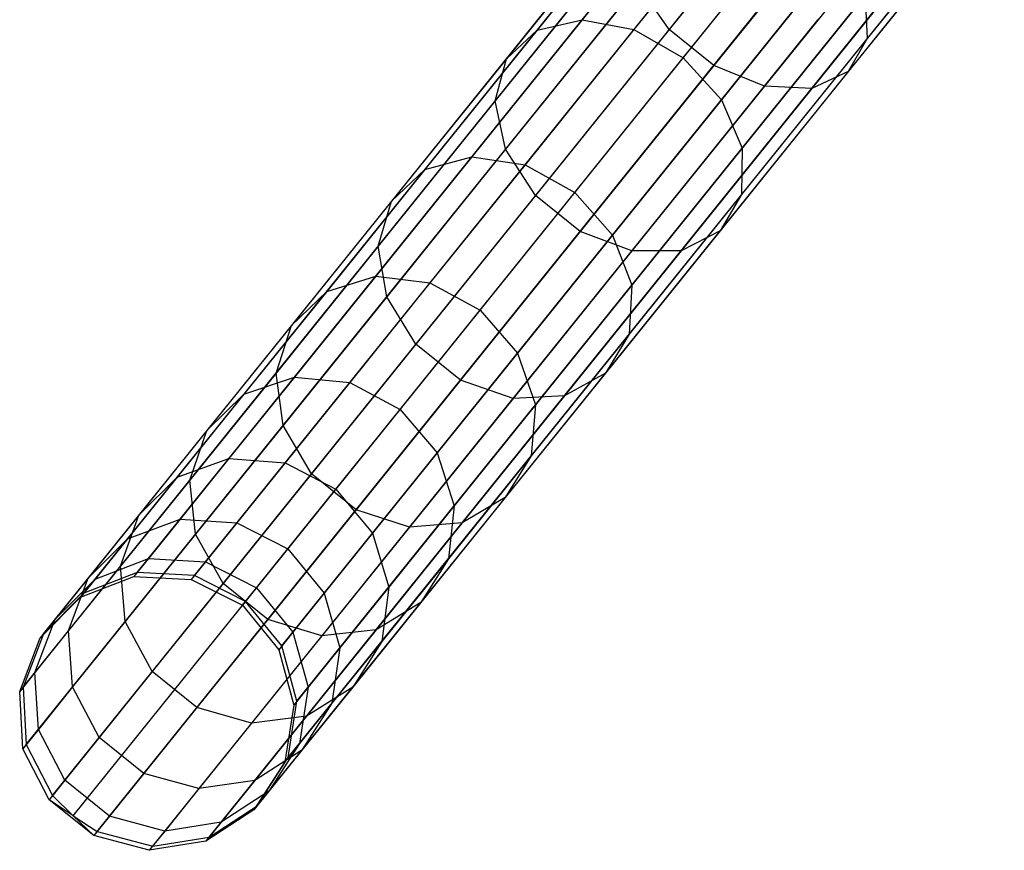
# Model space of a CAD drawing. Extents: x -189 to 189, y -189 to 189.
# Tile 34 of 256: x -119 to -112, y -148 to -142. Entities that reach past the tile are written whole.
import ezdxf

# ---------------------------------------------------------------- set-up
doc = ezdxf.new("R2010")
doc.units = 0
doc.header["$LTSCALE"] = 25.4
doc.layers.get('0').update_dxf_attribs({"linetype": 'CONTINUOUS'})

# ---------------------------------------------------------------- blocks, each defined once
blk = doc.blocks.new('CAMELEON-KENAI-C-12244_STL')
at = {"color": 0}
for p, q in [((-118.2666, -145.8349, -30.8485), (-113.4443, -139.8423, -140.8484)), ((-118.2666, -145.8349, -30.8485), (-113.4443, -139.8423, -140.8484)), ((-117.8517, -145.8559, -30.8314), (-113.0294, -139.8632, -140.8314)), ((-117.8517, -145.8559, -30.8314), (-113.0294, -139.8632, -140.8314)), ((-118.6538, -145.9845, -30.8736), (-113.8315, -139.9918, -140.8736)), ((-118.6538, -145.9845, -30.8736), (-113.8315, -139.9918, -140.8736)), ((-117.4807, -146.0437, -30.8254), (-112.6584, -140.051, -140.8254)), ((-117.4807, -146.0437, -30.8254), (-112.6584, -140.051, -140.8254)), ((-118.9463, -146.2786, -30.9024), (-114.124, -140.2859, -140.9024)), ((-118.9463, -146.2786, -30.9024), (-114.124, -140.2859, -140.9024)), ((-117.2179, -146.3658, -30.8314), (-112.3956, -140.3732, -140.8314)), ((-117.2179, -146.3658, -30.8314), (-112.3956, -140.3732, -140.8314)), ((-113.3506, -140.5795, -12.3684), (-114.4101, -141.8961, -13.6976)), ((-113.3506, -140.5795, -12.3684), (-114.4101, -141.8961, -13.6976)), ((-119.0935, -146.6665, -30.93), (-114.2712, -140.6739, -140.93)), ((-119.0935, -146.6665, -30.93), (-114.2712, -140.6739, -140.93)), ((-114.1479, -140.7165, -14.9385), (-115.0404, -141.8257, -16.3164)), ((-114.1479, -140.7165, -14.9385), (-115.0404, -141.8257, -16.3164)), ((-117.1087, -146.7667, -30.8485), (-112.2864, -140.7741, -140.8484)), ((-117.1087, -146.7667, -30.8485), (-112.2864, -140.7741, -140.8484)), ((-114.4583, -140.7707, -14.6672), (-115.3675, -141.9005, -16.0708)), ((-114.4583, -140.7707, -14.6672), (-115.3675, -141.9005, -16.0708)), ((-111.9819, -140.7273, -13.4195), (-112.9764, -141.9632, -14.6672)), ((-111.9819, -140.7273, -13.4195), (-112.9764, -141.9632, -14.6672)), ((-113.785, -140.8022, -15.1226), (-114.6663, -141.8973, -16.4831)), ((-113.785, -140.8022, -15.1226), (-114.6663, -141.8973, -16.4831)), ((-113.0266, -140.8402, -12.3684), (-114.0861, -142.1568, -13.6976)), ((-113.0266, -140.8402, -12.3684), (-114.0861, -142.1568, -13.6976)), ((-114.6627, -140.9554, -14.3557), (-115.591, -142.1089, -15.7887)), ((-114.6627, -140.9554, -14.3557), (-115.591, -142.1089, -15.7887)), ((-112.6695, -141.0023, -12.5065), (-113.7204, -142.3083, -13.8251)), ((-112.6695, -141.0023, -12.5065), (-113.7204, -142.3083, -13.8251)), ((-112.0977, -140.9405, -13.0818), (-113.1131, -142.2023, -14.3557)), ((-112.0977, -140.9405, -13.0818), (-113.1131, -142.2023, -14.3557)), ((-114.3097, -142.1031, -16.542), (-113.4325, -141.0129, -15.1878)), ((-114.3097, -142.1031, -16.542), (-113.4325, -141.0129, -15.1878)), ((-112.3409, -141.0378, -12.7588), (-113.3763, -142.3244, -14.0578)), ((-112.3409, -141.0378, -12.7588), (-113.3763, -142.3244, -14.0578)), ((-119.07, -147.0811, -30.9516), (-114.2477, -141.0885, -140.9516)), ((-119.07, -147.0811, -30.9516), (-114.2477, -141.0885, -140.9516)), ((-117.1719, -147.1769, -30.8736), (-112.3496, -141.1843, -140.8736)), ((-117.1719, -147.1769, -30.8736), (-112.3496, -141.1843, -140.8736)), ((-114.7257, -141.2385, -14.0578), (-115.6722, -142.4148, -15.519)), ((-114.7257, -141.2385, -14.0578), (-115.6722, -142.4148, -15.519)), ((-113.1512, -141.3122, -15.1226), (-114.0325, -142.4073, -16.4831)), ((-113.1512, -141.3122, -15.1226), (-114.0325, -142.4073, -16.4831)), ((-118.8798, -147.4507, -30.9634), (-114.0576, -141.4581, -140.9634)), ((-118.8798, -147.4507, -30.9634), (-114.0576, -141.4581, -140.9634)), ((-117.3967, -147.5256, -30.9024), (-112.5744, -141.5329, -140.9024)), ((-117.3967, -147.5256, -30.9024), (-112.5744, -141.5329, -140.9024)), ((-114.6363, -141.5713, -13.8251), (-115.5971, -142.7653, -15.3083)), ((-114.6363, -141.5713, -13.8251), (-115.5971, -142.7653, -15.3083)), ((-114.4101, -141.8961, -13.6976), (-114.6363, -141.5713, -13.8251)), ((-114.4101, -141.8961, -13.6976), (-114.6363, -141.5713, -13.8251)), ((-118.7315, -147.598, -30.9649), (-113.9092, -141.6054, -140.9649)), ((-118.7315, -147.598, -30.9649), (-113.9092, -141.6054, -140.9649)), ((-112.9899, -141.6483, -14.9385), (-113.8825, -142.7575, -16.3164)), ((-112.9899, -141.6483, -14.9385), (-113.8825, -142.7575, -16.3164)), ((-112.9899, -141.6483, -14.9385), (-112.9764, -141.9632, -14.6672)), ((-112.9899, -141.6483, -14.9385), (-112.9764, -141.9632, -14.6672)), ((-118.5559, -147.7114, -30.9634), (-113.7336, -141.7187, -140.9634)), ((-118.5559, -147.7114, -30.9634), (-113.7336, -141.7187, -140.9634)), ((-117.7441, -147.7524, -30.93), (-112.9218, -141.7597, -140.93)), ((-117.7441, -147.7524, -30.93), (-112.9218, -141.7597, -140.93)), ((-118.1541, -147.8181, -30.9516), (-113.3319, -141.8254, -140.9516)), ((-118.1541, -147.8181, -30.9516), (-113.3319, -141.8254, -140.9516)), ((-115.0404, -141.8257, -16.3164), (-115.8399, -142.8192, -17.8327)), ((-115.0404, -141.8257, -16.3164), (-115.8399, -142.8192, -17.8327)), ((-115.3675, -141.9005, -16.0708), (-115.0404, -141.8257, -16.3164)), ((-115.3675, -141.9005, -16.0708), (-115.0404, -141.8257, -16.3164)), ((-115.0404, -141.8257, -16.3164), (-114.6663, -141.8973, -16.4831)), ((-115.0404, -141.8257, -16.3164), (-114.6663, -141.8973, -16.4831)), ((-115.3675, -141.9005, -16.0708), (-116.1818, -142.9125, -17.6154)), ((-115.3675, -141.9005, -16.0708), (-116.1818, -142.9125, -17.6154)), ((-115.591, -142.1089, -15.7887), (-115.3675, -141.9005, -16.0708)), ((-115.591, -142.1089, -15.7887), (-115.3675, -141.9005, -16.0708)), ((-114.6663, -141.8973, -16.4831), (-115.4556, -142.8783, -17.9803)), ((-114.6663, -141.8973, -16.4831), (-115.4556, -142.8783, -17.9803)), ((-114.4101, -141.8961, -13.6976), (-115.3787, -143.0999, -15.1929)), ((-114.4101, -141.8961, -13.6976), (-115.3787, -143.0999, -15.1929)), ((-114.6663, -141.8973, -16.4831), (-114.3097, -142.1031, -16.542)), ((-114.6663, -141.8973, -16.4831), (-114.3097, -142.1031, -16.542)), ((-114.0861, -142.1568, -13.6976), (-114.4101, -141.8961, -13.6976)), ((-114.0861, -142.1568, -13.6976), (-114.4101, -141.8961, -13.6976)), ((-112.9764, -141.9632, -14.6672), (-113.8856, -143.093, -16.0708)), ((-112.9764, -141.9632, -14.6672), (-113.8856, -143.093, -16.0708)), ((-112.9764, -141.9632, -14.6672), (-113.1131, -142.2023, -14.3557)), ((-112.9764, -141.9632, -14.6672), (-113.1131, -142.2023, -14.3557)), ((-115.591, -142.1089, -15.7887), (-116.4224, -143.1422, -17.3658)), ((-115.591, -142.1089, -15.7887), (-116.4224, -143.1422, -17.3658)), ((-115.6722, -142.4148, -15.519), (-115.591, -142.1089, -15.7887)), ((-115.6722, -142.4148, -15.519), (-115.591, -142.1089, -15.7887)), ((-115.0955, -143.0795, -18.0324), (-114.3097, -142.1031, -16.542)), ((-115.0955, -143.0795, -18.0324), (-114.3097, -142.1031, -16.542)), ((-114.3097, -142.1031, -16.542), (-114.0325, -142.4073, -16.4831)), ((-114.3097, -142.1031, -16.542), (-114.0325, -142.4073, -16.4831)), ((-114.0861, -142.1568, -13.6976), (-115.0547, -143.3605, -15.1929)), ((-114.0861, -142.1568, -13.6976), (-115.0547, -143.3605, -15.1929)), ((-113.7204, -142.3083, -13.8251), (-114.0861, -142.1568, -13.6976)), ((-113.7204, -142.3083, -13.8251), (-114.0861, -142.1568, -13.6976)), ((-113.1131, -142.2023, -14.3557), (-114.0414, -143.3559, -15.7887)), ((-113.1131, -142.2023, -14.3557), (-114.0414, -143.3559, -15.7887)), ((-113.1131, -142.2023, -14.3557), (-113.3763, -142.3244, -14.0578)), ((-113.1131, -142.2023, -14.3557), (-113.3763, -142.3244, -14.0578)), ((-113.7204, -142.3083, -13.8251), (-114.6812, -143.5023, -15.3083)), ((-113.7204, -142.3083, -13.8251), (-114.6812, -143.5023, -15.3083)), ((-113.3763, -142.3244, -14.0578), (-114.3228, -143.5007, -15.519)), ((-113.3763, -142.3244, -14.0578), (-114.3228, -143.5007, -15.519)), ((-113.3763, -142.3244, -14.0578), (-113.7204, -142.3083, -13.8251)), ((-113.3763, -142.3244, -14.0578), (-113.7204, -142.3083, -13.8251)), ((-115.6722, -142.4148, -15.519), (-116.52, -143.4684, -17.1271)), ((-115.6722, -142.4148, -15.519), (-116.52, -143.4684, -17.1271)), ((-115.5971, -142.7653, -15.3083), (-115.6722, -142.4148, -15.519)), ((-115.5971, -142.7653, -15.3083), (-115.6722, -142.4148, -15.519)), ((-114.0325, -142.4073, -16.4831), (-114.8218, -143.3882, -17.9803)), ((-114.0325, -142.4073, -16.4831), (-114.8218, -143.3882, -17.9803)), ((-114.0325, -142.4073, -16.4831), (-113.8825, -142.7575, -16.3164)), ((-114.0325, -142.4073, -16.4831), (-113.8825, -142.7575, -16.3164)), ((-115.5971, -142.7653, -15.3083), (-116.4577, -143.8348, -16.9406)), ((-115.5971, -142.7653, -15.3083), (-116.4577, -143.8348, -16.9406)), ((-115.3787, -143.0999, -15.1929), (-115.5971, -142.7653, -15.3083)), ((-115.3787, -143.0999, -15.1929), (-115.5971, -142.7653, -15.3083)), ((-113.8825, -142.7575, -16.3164), (-114.6819, -143.751, -17.8327)), ((-113.8825, -142.7575, -16.3164), (-114.6819, -143.751, -17.8327)), ((-113.8825, -142.7575, -16.3164), (-113.8856, -143.093, -16.0708)), ((-113.8825, -142.7575, -16.3164), (-113.8856, -143.093, -16.0708)), ((-115.8399, -142.8192, -17.8327), (-116.5378, -143.6865, -19.4717)), ((-115.8399, -142.8192, -17.8327), (-116.5378, -143.6865, -19.4717)), ((-116.1818, -142.9125, -17.6154), (-115.8399, -142.8192, -17.8327)), ((-116.1818, -142.9125, -17.6154), (-115.8399, -142.8192, -17.8327)), ((-115.8399, -142.8192, -17.8327), (-115.4556, -142.8783, -17.9803)), ((-115.8399, -142.8192, -17.8327), (-115.4556, -142.8783, -17.9803)), ((-116.1818, -142.9125, -17.6154), (-116.8928, -143.796, -19.2848)), ((-116.1818, -142.9125, -17.6154), (-116.8928, -143.796, -19.2848)), ((-116.4224, -143.1422, -17.3658), (-116.1818, -142.9125, -17.6154)), ((-116.4224, -143.1422, -17.3658), (-116.1818, -142.9125, -17.6154)), ((-115.4556, -142.8783, -17.9803), (-116.1447, -143.7346, -19.5985)), ((-115.4556, -142.8783, -17.9803), (-116.1447, -143.7346, -19.5985)), ((-115.4556, -142.8783, -17.9803), (-115.0955, -143.0795, -18.0324)), ((-115.4556, -142.8783, -17.9803), (-115.0955, -143.0795, -18.0324)), ((-116.4224, -143.1422, -17.3658), (-117.1483, -144.0442, -19.0703)), ((-116.4224, -143.1422, -17.3658), (-117.1483, -144.0442, -19.0703)), ((-116.52, -143.4684, -17.1271), (-116.4224, -143.1422, -17.3658)), ((-116.52, -143.4684, -17.1271), (-116.4224, -143.1422, -17.3658)), ((-115.3787, -143.0999, -15.1929), (-116.2463, -144.178, -16.8385)), ((-115.3787, -143.0999, -15.1929), (-116.2463, -144.178, -16.8385)), ((-115.7815, -143.9321, -19.6433), (-115.0955, -143.0795, -18.0324)), ((-115.7815, -143.9321, -19.6433), (-115.0955, -143.0795, -18.0324)), ((-115.0547, -143.3605, -15.1929), (-115.3787, -143.0999, -15.1929)), ((-115.0547, -143.3605, -15.1929), (-115.3787, -143.0999, -15.1929)), ((-115.0955, -143.0795, -18.0324), (-114.8218, -143.3882, -17.9803)), ((-115.0955, -143.0795, -18.0324), (-114.8218, -143.3882, -17.9803)), ((-113.8856, -143.093, -16.0708), (-114.7, -144.105, -17.6154)), ((-113.8856, -143.093, -16.0708), (-114.7, -144.105, -17.6154)), ((-113.8856, -143.093, -16.0708), (-114.0414, -143.3559, -15.7887)), ((-113.8856, -143.093, -16.0708), (-114.0414, -143.3559, -15.7887)), ((-115.0547, -143.3605, -15.1929), (-115.9223, -144.4387, -16.8385)), ((-115.0547, -143.3605, -15.1929), (-115.9223, -144.4387, -16.8385)), ((-114.6812, -143.5023, -15.3083), (-115.0547, -143.3605, -15.1929)), ((-114.6812, -143.5023, -15.3083), (-115.0547, -143.3605, -15.1929)), ((-114.0414, -143.3559, -15.7887), (-114.8728, -144.3891, -17.3658)), ((-114.0414, -143.3559, -15.7887), (-114.8728, -144.3891, -17.3658)), ((-114.0414, -143.3559, -15.7887), (-114.3228, -143.5007, -15.519)), ((-114.0414, -143.3559, -15.7887), (-114.3228, -143.5007, -15.519)), ((-114.8218, -143.3882, -17.9803), (-115.511, -144.2446, -19.5985)), ((-114.8218, -143.3882, -17.9803), (-115.511, -144.2446, -19.5985)), ((-114.8218, -143.3882, -17.9803), (-114.6819, -143.751, -17.8327)), ((-114.8218, -143.3882, -17.9803), (-114.6819, -143.751, -17.8327)), ((-116.52, -143.4684, -17.1271), (-117.2602, -144.3882, -18.8651)), ((-116.52, -143.4684, -17.1271), (-117.2602, -144.3882, -18.8651)), ((-116.4577, -143.8348, -16.9406), (-116.52, -143.4684, -17.1271)), ((-116.4577, -143.8348, -16.9406), (-116.52, -143.4684, -17.1271)), ((-114.6812, -143.5023, -15.3083), (-115.5418, -144.5718, -16.9406)), ((-114.6812, -143.5023, -15.3083), (-115.5418, -144.5718, -16.9406)), ((-114.3228, -143.5007, -15.519), (-115.1706, -144.5542, -17.1271)), ((-114.3228, -143.5007, -15.519), (-115.1706, -144.5542, -17.1271)), ((-114.3228, -143.5007, -15.519), (-114.6812, -143.5023, -15.3083)), ((-114.3228, -143.5007, -15.519), (-114.6812, -143.5023, -15.3083)), ((-116.5378, -143.6865, -19.4717), (-117.1269, -144.4186, -21.2159)), ((-116.5378, -143.6865, -19.4717), (-117.1269, -144.4186, -21.2159)), ((-116.8928, -143.796, -19.2848), (-116.5378, -143.6865, -19.4717)), ((-116.8928, -143.796, -19.2848), (-116.5378, -143.6865, -19.4717)), ((-116.5378, -143.6865, -19.4717), (-116.1447, -143.7346, -19.5985)), ((-116.5378, -143.6865, -19.4717), (-116.1447, -143.7346, -19.5985)), ((-116.1447, -143.7346, -19.5985), (-116.7264, -144.4575, -21.3207)), ((-116.1447, -143.7346, -19.5985), (-116.7264, -144.4575, -21.3207)), ((-116.1447, -143.7346, -19.5985), (-115.7815, -143.9321, -19.6433)), ((-116.1447, -143.7346, -19.5985), (-115.7815, -143.9321, -19.6433)), ((-114.6819, -143.751, -17.8327), (-115.3799, -144.6183, -19.4717)), ((-114.6819, -143.751, -17.8327), (-115.3799, -144.6183, -19.4717)), ((-114.6819, -143.751, -17.8327), (-114.7, -144.105, -17.6154)), ((-114.6819, -143.751, -17.8327), (-114.7, -144.105, -17.6154)), ((-116.8928, -143.796, -19.2848), (-117.4929, -144.5418, -21.0616)), ((-116.8928, -143.796, -19.2848), (-117.4929, -144.5418, -21.0616)), ((-116.4577, -143.8348, -16.9406), (-117.209, -144.7684, -18.7048)), ((-116.4577, -143.8348, -16.9406), (-117.209, -144.7684, -18.7048)), ((-117.1483, -144.0442, -19.0703), (-116.8928, -143.796, -19.2848)), ((-117.1483, -144.0442, -19.0703), (-116.8928, -143.796, -19.2848)), ((-116.2463, -144.178, -16.8385), (-116.4577, -143.8348, -16.9406)), ((-116.2463, -144.178, -16.8385), (-116.4577, -143.8348, -16.9406)), ((-116.3605, -144.6516, -21.3577), (-115.7815, -143.9321, -19.6433)), ((-116.3605, -144.6516, -21.3577), (-115.7815, -143.9321, -19.6433)), ((-115.7815, -143.9321, -19.6433), (-115.511, -144.2446, -19.5985)), ((-115.7815, -143.9321, -19.6433), (-115.511, -144.2446, -19.5985)), ((-117.1483, -144.0442, -19.0703), (-117.761, -144.8056, -20.8844)), ((-117.1483, -144.0442, -19.0703), (-117.761, -144.8056, -20.8844)), ((-117.2602, -144.3882, -18.8651), (-117.1483, -144.0442, -19.0703)), ((-117.2602, -144.3882, -18.8651), (-117.1483, -144.0442, -19.0703)), ((-114.7, -144.105, -17.6154), (-115.4109, -144.9885, -19.2848)), ((-114.7, -144.105, -17.6154), (-115.4109, -144.9885, -19.2848)), ((-114.7, -144.105, -17.6154), (-114.8728, -144.3891, -17.3658)), ((-114.7, -144.105, -17.6154), (-114.8728, -144.3891, -17.3658)), ((-116.2463, -144.178, -16.8385), (-117.0037, -145.1192, -18.6171)), ((-116.2463, -144.178, -16.8385), (-117.0037, -145.1192, -18.6171)), ((-115.9223, -144.4387, -16.8385), (-116.2463, -144.178, -16.8385)), ((-115.9223, -144.4387, -16.8385), (-116.2463, -144.178, -16.8385)), ((-115.511, -144.2446, -19.5985), (-116.0926, -144.9675, -21.3207)), ((-115.511, -144.2446, -19.5985), (-116.0926, -144.9675, -21.3207)), ((-115.511, -144.2446, -19.5985), (-115.3799, -144.6183, -19.4717)), ((-115.511, -144.2446, -19.5985), (-115.3799, -144.6183, -19.4717)), ((-117.2602, -144.3882, -18.8651), (-117.8849, -145.1646, -20.7149)), ((-117.2602, -144.3882, -18.8651), (-117.8849, -145.1646, -20.7149)), ((-117.1269, -144.4186, -21.2159), (-117.601, -145.0078, -23.0472)), ((-117.1269, -144.4186, -21.2159), (-117.601, -145.0078, -23.0472)), ((-117.4929, -144.5418, -21.0616), (-117.1269, -144.4186, -21.2159)), ((-117.4929, -144.5418, -21.0616), (-117.1269, -144.4186, -21.2159)), ((-117.209, -144.7684, -18.7048), (-117.2602, -144.3882, -18.8651)), ((-117.209, -144.7684, -18.7048), (-117.2602, -144.3882, -18.8651)), ((-117.1269, -144.4186, -21.2159), (-116.7264, -144.4575, -21.3207)), ((-117.1269, -144.4186, -21.2159), (-116.7264, -144.4575, -21.3207)), ((-114.8728, -144.3891, -17.3658), (-115.5987, -145.2912, -19.0703)), ((-114.8728, -144.3891, -17.3658), (-115.5987, -145.2912, -19.0703)), ((-114.8728, -144.3891, -17.3658), (-115.1706, -144.5542, -17.1271)), ((-114.8728, -144.3891, -17.3658), (-115.1706, -144.5542, -17.1271)), ((-116.7264, -144.4575, -21.3207), (-117.1945, -145.0392, -23.1288)), ((-116.7264, -144.4575, -21.3207), (-117.1945, -145.0392, -23.1288)), ((-116.7264, -144.4575, -21.3207), (-116.3605, -144.6516, -21.3577)), ((-116.7264, -144.4575, -21.3207), (-116.3605, -144.6516, -21.3577)), ((-115.9223, -144.4387, -16.8385), (-116.6797, -145.3799, -18.6171)), ((-115.9223, -144.4387, -16.8385), (-116.6797, -145.3799, -18.6171)), ((-115.5418, -144.5718, -16.9406), (-115.9223, -144.4387, -16.8385)), ((-115.5418, -144.5718, -16.9406), (-115.9223, -144.4387, -16.8385)), ((-117.4929, -144.5418, -21.0616), (-117.9758, -145.1419, -22.927)), ((-117.4929, -144.5418, -21.0616), (-117.9758, -145.1419, -22.927)), ((-117.761, -144.8056, -20.8844), (-117.4929, -144.5418, -21.0616)), ((-117.761, -144.8056, -20.8844), (-117.4929, -144.5418, -21.0616)), ((-115.5418, -144.5718, -16.9406), (-116.2932, -145.5054, -18.7048)), ((-115.5418, -144.5718, -16.9406), (-116.2932, -145.5054, -18.7048)), ((-115.1706, -144.5542, -17.1271), (-115.9108, -145.474, -18.8651)), ((-115.1706, -144.5542, -17.1271), (-115.9108, -145.474, -18.8651)), ((-115.1706, -144.5542, -17.1271), (-115.5418, -144.5718, -16.9406)), ((-115.1706, -144.5542, -17.1271), (-115.5418, -144.5718, -16.9406)), ((-115.3799, -144.6183, -19.4717), (-115.969, -145.3504, -21.2159)), ((-115.3799, -144.6183, -19.4717), (-115.969, -145.3504, -21.2159)), ((-115.3799, -144.6183, -19.4717), (-115.4109, -144.9885, -19.2848)), ((-115.3799, -144.6183, -19.4717), (-115.4109, -144.9885, -19.2848)), ((-116.8265, -145.2307, -23.1577), (-116.3605, -144.6516, -21.3577)), ((-116.8265, -145.2307, -23.1577), (-116.3605, -144.6516, -21.3577)), ((-116.3605, -144.6516, -21.3577), (-116.0926, -144.9675, -21.3207)), ((-116.3605, -144.6516, -21.3577), (-116.0926, -144.9675, -21.3207)), ((-117.209, -144.7684, -18.7048), (-117.8432, -145.5565, -20.5825)), ((-117.209, -144.7684, -18.7048), (-117.8432, -145.5565, -20.5825)), ((-117.0037, -145.1192, -18.6171), (-117.209, -144.7684, -18.7048)), ((-117.0037, -145.1192, -18.6171), (-117.209, -144.7684, -18.7048)), ((-117.761, -144.8056, -20.8844), (-118.2541, -145.4183, -22.789)), ((-117.761, -144.8056, -20.8844), (-118.2541, -145.4183, -22.789)), ((-117.8849, -145.1646, -20.7149), (-117.761, -144.8056, -20.8844)), ((-117.8849, -145.1646, -20.7149), (-117.761, -144.8056, -20.8844)), ((-116.0926, -144.9675, -21.3207), (-116.5607, -145.5492, -23.1288)), ((-116.0926, -144.9675, -21.3207), (-116.5607, -145.5492, -23.1288)), ((-116.0926, -144.9675, -21.3207), (-115.969, -145.3504, -21.2159)), ((-116.0926, -144.9675, -21.3207), (-115.969, -145.3504, -21.2159)), ((-115.4109, -144.9885, -19.2848), (-116.011, -145.7342, -21.0616)), ((-115.4109, -144.9885, -19.2848), (-116.011, -145.7342, -21.0616)), ((-115.4109, -144.9885, -19.2848), (-115.5987, -145.2912, -19.0703)), ((-115.4109, -144.9885, -19.2848), (-115.5987, -145.2912, -19.0703)), ((-117.9758, -145.1419, -22.927), (-117.601, -145.0078, -23.0472)), ((-117.9758, -145.1419, -22.927), (-117.601, -145.0078, -23.0472)), ((-117.601, -145.0078, -23.0472), (-117.9551, -145.4478, -24.9463)), ((-117.601, -145.0078, -23.0472), (-117.9551, -145.4478, -24.9463)), ((-117.601, -145.0078, -23.0472), (-117.1945, -145.0392, -23.1288)), ((-117.601, -145.0078, -23.0472), (-117.1945, -145.0392, -23.1288)), ((-117.1945, -145.0392, -23.1288), (-117.5441, -145.4736, -25.0039)), ((-117.1945, -145.0392, -23.1288), (-117.5441, -145.4736, -25.0039)), ((-117.1945, -145.0392, -23.1288), (-116.8265, -145.2307, -23.1577)), ((-117.1945, -145.0392, -23.1288), (-116.8265, -145.2307, -23.1577)), ((-117.9758, -145.1419, -22.927), (-118.3365, -145.5901, -24.8615)), ((-117.9758, -145.1419, -22.927), (-118.3365, -145.5901, -24.8615)), ((-118.2541, -145.4183, -22.789), (-117.9758, -145.1419, -22.927)), ((-118.2541, -145.4183, -22.789), (-117.9758, -145.1419, -22.927)), ((-117.0037, -145.1192, -18.6171), (-117.643, -145.9137, -20.51)), ((-117.0037, -145.1192, -18.6171), (-117.643, -145.9137, -20.51)), ((-116.6797, -145.3799, -18.6171), (-117.0037, -145.1192, -18.6171)), ((-116.6797, -145.3799, -18.6171), (-117.0037, -145.1192, -18.6171)), ((-117.8849, -145.1646, -20.7149), (-118.3876, -145.7893, -22.657)), ((-117.8849, -145.1646, -20.7149), (-118.3876, -145.7893, -22.657)), ((-117.8432, -145.5565, -20.5825), (-117.8849, -145.1646, -20.7149)), ((-117.8432, -145.5565, -20.5825), (-117.8849, -145.1646, -20.7149)), ((-117.1745, -145.6631, -25.0242), (-116.8265, -145.2307, -23.1577)), ((-117.1745, -145.6631, -25.0242), (-116.8265, -145.2307, -23.1577)), ((-116.8265, -145.2307, -23.1577), (-116.5607, -145.5492, -23.1288)), ((-116.8265, -145.2307, -23.1577), (-116.5607, -145.5492, -23.1288)), ((-115.969, -145.3504, -21.2159), (-116.4431, -145.9395, -23.0472)), ((-115.969, -145.3504, -21.2159), (-116.4431, -145.9395, -23.0472)), ((-115.5987, -145.2912, -19.0703), (-116.2114, -146.0526, -20.8844)), ((-115.5987, -145.2912, -19.0703), (-116.2114, -146.0526, -20.8844)), ((-115.969, -145.3504, -21.2159), (-116.011, -145.7342, -21.0616)), ((-115.969, -145.3504, -21.2159), (-116.011, -145.7342, -21.0616)), ((-115.5987, -145.2912, -19.0703), (-115.9108, -145.474, -18.8651)), ((-115.5987, -145.2912, -19.0703), (-115.9108, -145.474, -18.8651)), ((-118.2541, -145.4183, -22.789), (-118.6223, -145.876, -24.7641)), ((-118.2541, -145.4183, -22.789), (-118.6223, -145.876, -24.7641)), ((-118.3876, -145.7893, -22.657), (-118.2541, -145.4183, -22.789)), ((-118.3876, -145.7893, -22.657), (-118.2541, -145.4183, -22.789)), ((-116.6797, -145.3799, -18.6171), (-117.3191, -146.1744, -20.51)), ((-116.6797, -145.3799, -18.6171), (-117.3191, -146.1744, -20.51)), ((-116.2932, -145.5054, -18.7048), (-116.6797, -145.3799, -18.6171)), ((-116.2932, -145.5054, -18.7048), (-116.6797, -145.3799, -18.6171)), ((-118.3365, -145.5901, -24.8615), (-117.9551, -145.4478, -24.9463)), ((-118.3365, -145.5901, -24.8615), (-117.9551, -145.4478, -24.9463)), ((-117.9551, -145.4478, -24.9463), (-118.1854, -145.734, -26.8932)), ((-117.9551, -145.4478, -24.9463), (-118.1854, -145.734, -26.8932)), ((-117.9551, -145.4478, -24.9463), (-117.5441, -145.4736, -25.0039)), ((-117.9551, -145.4478, -24.9463), (-117.5441, -145.4736, -25.0039)), ((-117.5441, -145.4736, -25.0039), (-117.7715, -145.7563, -26.9262)), ((-117.5441, -145.4736, -25.0039), (-117.7715, -145.7563, -26.9262)), ((-117.5441, -145.4736, -25.0039), (-117.1745, -145.6631, -25.0242)), ((-117.5441, -145.4736, -25.0039), (-117.1745, -145.6631, -25.0242)), ((-115.9108, -145.474, -18.8651), (-116.5355, -146.2504, -20.7149)), ((-115.9108, -145.474, -18.8651), (-116.5355, -146.2504, -20.7149)), ((-115.9108, -145.474, -18.8651), (-116.2932, -145.5054, -18.7048)), ((-115.9108, -145.474, -18.8651), (-116.2932, -145.5054, -18.7048)), ((-117.8432, -145.5565, -20.5825), (-118.3535, -146.1907, -22.5538)), ((-117.8432, -145.5565, -20.5825), (-118.3535, -146.1907, -22.5538)), ((-117.643, -145.9137, -20.51), (-117.8432, -145.5565, -20.5825)), ((-117.643, -145.9137, -20.51), (-117.8432, -145.5565, -20.5825)), ((-116.2932, -145.5054, -18.7048), (-116.9273, -146.2935, -20.5825)), ((-116.2932, -145.5054, -18.7048), (-116.9273, -146.2935, -20.5825)), ((-116.5607, -145.5492, -23.1288), (-116.9103, -145.9836, -25.0039)), ((-116.5607, -145.5492, -23.1288), (-116.9103, -145.9836, -25.0039)), ((-116.5607, -145.5492, -23.1288), (-116.4431, -145.9395, -23.0472)), ((-116.5607, -145.5492, -23.1288), (-116.4431, -145.9395, -23.0472)), ((-118.6223, -145.876, -24.7641), (-118.3365, -145.5901, -24.8615)), ((-118.6223, -145.876, -24.7641), (-118.3365, -145.5901, -24.8615)), ((-118.3365, -145.5901, -24.8615), (-118.5711, -145.8817, -26.8446)), ((-118.3365, -145.5901, -24.8615), (-118.5711, -145.8817, -26.8446)), ((-117.4009, -145.9445, -26.9378), (-117.1745, -145.6631, -25.0242)), ((-117.4009, -145.9445, -26.9378), (-117.1745, -145.6631, -25.0242)), ((-117.1745, -145.6631, -25.0242), (-116.9103, -145.9836, -25.0039)), ((-117.1745, -145.6631, -25.0242), (-116.9103, -145.9836, -25.0039)), ((-118.5711, -145.8817, -26.8446), (-118.1854, -145.734, -26.8932)), ((-118.5711, -145.8817, -26.8446), (-118.1854, -145.734, -26.8932)), ((-118.1854, -145.734, -26.8932), (-118.2896, -145.8635, -28.8675)), ((-118.1854, -145.734, -26.8932), (-118.2896, -145.8635, -28.8675)), ((-118.1854, -145.734, -26.8932), (-117.7715, -145.7563, -26.9262)), ((-118.1854, -145.734, -26.8932), (-117.7715, -145.7563, -26.9262)), ((-117.7715, -145.7563, -26.9262), (-117.8744, -145.8841, -28.8755)), ((-117.7715, -145.7563, -26.9262), (-117.8744, -145.8841, -28.8755)), ((-117.7715, -145.7563, -26.9262), (-117.4009, -145.9445, -26.9378)), ((-117.7715, -145.7563, -26.9262), (-117.4009, -145.9445, -26.9378)), ((-116.011, -145.7342, -21.0616), (-116.4939, -146.3344, -22.927)), ((-116.011, -145.7342, -21.0616), (-116.4939, -146.3344, -22.927)), ((-116.011, -145.7342, -21.0616), (-116.2114, -146.0526, -20.8844)), ((-116.011, -145.7342, -21.0616), (-116.2114, -146.0526, -20.8844)), ((-118.3876, -145.7893, -22.657), (-118.7632, -146.256, -24.6709)), ((-118.3876, -145.7893, -22.657), (-118.7632, -146.256, -24.6709)), ((-118.2666, -145.8349, -30.8485), (-118.6538, -145.9845, -30.8736)), ((-118.2666, -145.8349, -30.8485), (-118.6538, -145.9845, -30.8736)), ((-118.3535, -146.1907, -22.5538), (-118.3876, -145.7893, -22.657)), ((-118.3535, -146.1907, -22.5538), (-118.3876, -145.7893, -22.657)), ((-118.2666, -145.8349, -30.8485), (-118.2896, -145.8635, -28.8675)), ((-118.2666, -145.8349, -30.8485), (-118.2896, -145.8635, -28.8675)), ((-117.8517, -145.8559, -30.8314), (-118.2666, -145.8349, -30.8485)), ((-117.8517, -145.8559, -30.8314), (-118.2666, -145.8349, -30.8485)), ((-117.8517, -145.8559, -30.8314), (-117.8744, -145.8841, -28.8755)), ((-117.8517, -145.8559, -30.8314), (-117.8744, -145.8841, -28.8755)), ((-117.4807, -146.0437, -30.8254), (-117.8517, -145.8559, -30.8314)), ((-117.4807, -146.0437, -30.8254), (-117.8517, -145.8559, -30.8314)), ((-118.6223, -145.876, -24.7641), (-118.8619, -146.1737, -26.7889)), ((-118.6223, -145.876, -24.7641), (-118.8619, -146.1737, -26.7889)), ((-118.8619, -146.1737, -26.7889), (-118.5711, -145.8817, -26.8446)), ((-118.8619, -146.1737, -26.7889), (-118.5711, -145.8817, -26.8446)), ((-118.7632, -146.256, -24.6709), (-118.6223, -145.876, -24.7641)), ((-118.7632, -146.256, -24.6709), (-118.6223, -145.876, -24.7641)), ((-118.6773, -146.0136, -28.8557), (-118.2896, -145.8635, -28.8675)), ((-118.6773, -146.0136, -28.8557), (-118.2896, -145.8635, -28.8675)), ((-118.5711, -145.8817, -26.8446), (-118.6773, -146.0136, -28.8557)), ((-118.5711, -145.8817, -26.8446), (-118.6773, -146.0136, -28.8557)), ((-118.2896, -145.8635, -28.8675), (-117.8744, -145.8841, -28.8755)), ((-118.2896, -145.8635, -28.8675), (-117.8744, -145.8841, -28.8755)), ((-117.643, -145.9137, -20.51), (-118.1575, -146.5531, -22.4974)), ((-117.643, -145.9137, -20.51), (-118.1575, -146.5531, -22.4974)), ((-117.8744, -145.8841, -28.8755), (-117.5034, -146.0718, -28.8783)), ((-117.8744, -145.8841, -28.8755), (-117.5034, -146.0718, -28.8783)), ((-117.3191, -146.1744, -20.51), (-117.643, -145.9137, -20.51)), ((-117.3191, -146.1744, -20.51), (-117.643, -145.9137, -20.51)), ((-118.6538, -145.9845, -30.8736), (-118.9463, -146.2786, -30.9024)), ((-118.6538, -145.9845, -30.8736), (-118.9463, -146.2786, -30.9024)), ((-118.6538, -145.9845, -30.8736), (-118.6773, -146.0136, -28.8557)), ((-118.6538, -145.9845, -30.8736), (-118.6773, -146.0136, -28.8557)), ((-117.5034, -146.0718, -28.8783), (-117.4009, -145.9445, -26.9378)), ((-117.5034, -146.0718, -28.8783), (-117.4009, -145.9445, -26.9378)), ((-117.4009, -145.9445, -26.9378), (-117.1378, -146.2663, -26.9262)), ((-117.4009, -145.9445, -26.9378), (-117.1378, -146.2663, -26.9262)), ((-116.9103, -145.9836, -25.0039), (-117.1378, -146.2663, -26.9262)), ((-116.9103, -145.9836, -25.0039), (-117.1378, -146.2663, -26.9262)), ((-116.9103, -145.9836, -25.0039), (-116.7971, -146.3796, -24.9463)), ((-116.9103, -145.9836, -25.0039), (-116.7971, -146.3796, -24.9463)), ((-116.4431, -145.9395, -23.0472), (-116.7971, -146.3796, -24.9463)), ((-116.4431, -145.9395, -23.0472), (-116.7971, -146.3796, -24.9463)), ((-116.4431, -145.9395, -23.0472), (-116.4939, -146.3344, -22.927)), ((-116.4431, -145.9395, -23.0472), (-116.4939, -146.3344, -22.927)), ((-118.9703, -146.3084, -28.8422), (-118.6773, -146.0136, -28.8557)), ((-118.9703, -146.3084, -28.8422), (-118.6773, -146.0136, -28.8557)), ((-117.4807, -146.0437, -30.8254), (-117.5034, -146.0718, -28.8783)), ((-117.4807, -146.0437, -30.8254), (-117.5034, -146.0718, -28.8783)), ((-117.5034, -146.0718, -28.8783), (-117.2406, -146.3941, -28.8755)), ((-117.5034, -146.0718, -28.8783), (-117.2406, -146.3941, -28.8755)), ((-117.2179, -146.3658, -30.8314), (-117.4807, -146.0437, -30.8254)), ((-117.2179, -146.3658, -30.8314), (-117.4807, -146.0437, -30.8254)), ((-116.2114, -146.0526, -20.8844), (-116.7044, -146.6653, -22.789)), ((-116.2114, -146.0526, -20.8844), (-116.7044, -146.6653, -22.789)), ((-116.2114, -146.0526, -20.8844), (-116.5355, -146.2504, -20.7149)), ((-116.2114, -146.0526, -20.8844), (-116.5355, -146.2504, -20.7149)), ((-119.0074, -146.5595, -26.7356), (-118.8619, -146.1737, -26.7889)), ((-119.0074, -146.5595, -26.7356), (-118.8619, -146.1737, -26.7889)), ((-118.8619, -146.1737, -26.7889), (-118.9703, -146.3084, -28.8422)), ((-118.8619, -146.1737, -26.7889), (-118.9703, -146.3084, -28.8422)), ((-118.3535, -146.1907, -22.5538), (-118.7347, -146.6644, -24.5981)), ((-118.3535, -146.1907, -22.5538), (-118.7347, -146.6644, -24.5981)), ((-118.1575, -146.5531, -22.4974), (-118.3535, -146.1907, -22.5538)), ((-118.1575, -146.5531, -22.4974), (-118.3535, -146.1907, -22.5538)), ((-117.3191, -146.1744, -20.51), (-117.8335, -146.8138, -22.4974)), ((-117.3191, -146.1744, -20.51), (-117.8335, -146.8138, -22.4974)), ((-116.9273, -146.2935, -20.5825), (-117.3191, -146.1744, -20.51)), ((-116.9273, -146.2935, -20.5825), (-117.3191, -146.1744, -20.51)), ((-118.9463, -146.2786, -30.9024), (-119.0935, -146.6665, -30.93)), ((-118.9463, -146.2786, -30.9024), (-119.0935, -146.6665, -30.93)), ((-118.7632, -146.256, -24.6709), (-119.0074, -146.5595, -26.7356)), ((-118.7632, -146.256, -24.6709), (-119.0074, -146.5595, -26.7356)), ((-118.9463, -146.2786, -30.9024), (-118.9703, -146.3084, -28.8422)), ((-118.9463, -146.2786, -30.9024), (-118.9703, -146.3084, -28.8422)), ((-118.7347, -146.6644, -24.5981), (-118.7632, -146.256, -24.6709)), ((-118.7347, -146.6644, -24.5981), (-118.7632, -146.256, -24.6709)), ((-117.1378, -146.2663, -26.9262), (-117.2406, -146.3941, -28.8755)), ((-117.1378, -146.2663, -26.9262), (-117.2406, -146.3941, -28.8755)), ((-117.1378, -146.2663, -26.9262), (-117.0275, -146.6658, -26.8932)), ((-117.1378, -146.2663, -26.9262), (-117.0275, -146.6658, -26.8932)), ((-116.5355, -146.2504, -20.7149), (-117.0382, -146.8752, -22.657)), ((-116.5355, -146.2504, -20.7149), (-117.0382, -146.8752, -22.657)), ((-116.5355, -146.2504, -20.7149), (-116.9273, -146.2935, -20.5825)), ((-116.5355, -146.2504, -20.7149), (-116.9273, -146.2935, -20.5825)), ((-119.1179, -146.6969, -28.8293), (-118.9703, -146.3084, -28.8422)), ((-119.1179, -146.6969, -28.8293), (-118.9703, -146.3084, -28.8422)), ((-116.9273, -146.2935, -20.5825), (-117.4376, -146.9277, -22.5538)), ((-116.9273, -146.2935, -20.5825), (-117.4376, -146.9277, -22.5538)), ((-116.4939, -146.3344, -22.927), (-116.8546, -146.7826, -24.8615)), ((-116.4939, -146.3344, -22.927), (-116.8546, -146.7826, -24.8615)), ((-116.4939, -146.3344, -22.927), (-116.7044, -146.6653, -22.789)), ((-116.4939, -146.3344, -22.927), (-116.7044, -146.6653, -22.789)), ((-117.2179, -146.3658, -30.8314), (-117.2406, -146.3941, -28.8755)), ((-117.2179, -146.3658, -30.8314), (-117.2406, -146.3941, -28.8755)), ((-117.2406, -146.3941, -28.8755), (-117.1317, -146.7953, -28.8675)), ((-117.2406, -146.3941, -28.8755), (-117.1317, -146.7953, -28.8675)), ((-117.1087, -146.7667, -30.8485), (-117.2179, -146.3658, -30.8314)), ((-117.1087, -146.7667, -30.8485), (-117.2179, -146.3658, -30.8314)), ((-116.7971, -146.3796, -24.9463), (-117.0275, -146.6658, -26.8932)), ((-116.7971, -146.3796, -24.9463), (-117.0275, -146.6658, -26.8932)), ((-116.7971, -146.3796, -24.9463), (-116.8546, -146.7826, -24.8615)), ((-116.7971, -146.3796, -24.9463), (-116.8546, -146.7826, -24.8615)), ((-119.0074, -146.5595, -26.7356), (-119.1179, -146.6969, -28.8293)), ((-119.0074, -146.5595, -26.7356), (-119.1179, -146.6969, -28.8293)), ((-118.9826, -146.9725, -26.6939), (-119.0074, -146.5595, -26.7356)), ((-118.9826, -146.9725, -26.6939), (-119.0074, -146.5595, -26.7356)), ((-118.1575, -146.5531, -22.4974), (-118.5417, -147.0306, -24.5583)), ((-118.1575, -146.5531, -22.4974), (-118.5417, -147.0306, -24.5583)), ((-117.8335, -146.8138, -22.4974), (-118.1575, -146.5531, -22.4974)), ((-117.8335, -146.8138, -22.4974), (-118.1575, -146.5531, -22.4974)), ((-119.0935, -146.6665, -30.93), (-119.1179, -146.6969, -28.8293)), ((-119.0935, -146.6665, -30.93), (-119.1179, -146.6969, -28.8293)), ((-119.0948, -147.1119, -28.8192), (-119.1179, -146.6969, -28.8293)), ((-119.0948, -147.1119, -28.8192), (-119.1179, -146.6969, -28.8293)), ((-119.0935, -146.6665, -30.93), (-119.07, -147.0811, -30.9516)), ((-119.0935, -146.6665, -30.93), (-119.07, -147.0811, -30.9516)), ((-118.7347, -146.6644, -24.5981), (-118.9826, -146.9725, -26.6939)), ((-118.7347, -146.6644, -24.5981), (-118.9826, -146.9725, -26.6939)), ((-118.5417, -147.0306, -24.5583), (-118.7347, -146.6644, -24.5981)), ((-118.5417, -147.0306, -24.5583), (-118.7347, -146.6644, -24.5981)), ((-117.0275, -146.6658, -26.8932), (-117.1317, -146.7953, -28.8675)), ((-117.0275, -146.6658, -26.8932), (-117.1317, -146.7953, -28.8675)), ((-117.0275, -146.6658, -26.8932), (-117.0892, -147.0742, -26.8446)), ((-117.0275, -146.6658, -26.8932), (-117.0892, -147.0742, -26.8446)), ((-116.7044, -146.6653, -22.789), (-117.0727, -147.1229, -24.7641)), ((-116.7044, -146.6653, -22.789), (-117.0727, -147.1229, -24.7641)), ((-116.7044, -146.6653, -22.789), (-117.0382, -146.8752, -22.657)), ((-116.7044, -146.6653, -22.789), (-117.0382, -146.8752, -22.657)), ((-117.1719, -147.1769, -30.8736), (-117.1087, -146.7667, -30.8485)), ((-117.1719, -147.1769, -30.8736), (-117.1087, -146.7667, -30.8485)), ((-117.1087, -146.7667, -30.8485), (-117.1317, -146.7953, -28.8675)), ((-117.1087, -146.7667, -30.8485), (-117.1317, -146.7953, -28.8675)), ((-116.8546, -146.7826, -24.8615), (-117.0892, -147.0742, -26.8446)), ((-116.8546, -146.7826, -24.8615), (-117.0892, -147.0742, -26.8446)), ((-116.8546, -146.7826, -24.8615), (-117.0727, -147.1229, -24.7641)), ((-116.8546, -146.7826, -24.8615), (-117.0727, -147.1229, -24.7641)), ((-117.8335, -146.8138, -22.4974), (-118.2178, -147.2913, -24.5583)), ((-117.8335, -146.8138, -22.4974), (-118.2178, -147.2913, -24.5583)), ((-117.4376, -146.9277, -22.5538), (-117.8335, -146.8138, -22.4974)), ((-117.4376, -146.9277, -22.5538), (-117.8335, -146.8138, -22.4974)), ((-117.1317, -146.7953, -28.8675), (-117.1954, -147.2061, -28.8557)), ((-117.1317, -146.7953, -28.8675), (-117.1954, -147.2061, -28.8557)), ((-117.4376, -146.9277, -22.5538), (-117.8188, -147.4014, -24.5981)), ((-117.4376, -146.9277, -22.5538), (-117.8188, -147.4014, -24.5981)), ((-117.0382, -146.8752, -22.657), (-117.4376, -146.9277, -22.5538)), ((-117.0382, -146.8752, -22.657), (-117.4376, -146.9277, -22.5538)), ((-117.0382, -146.8752, -22.657), (-117.4137, -147.3418, -24.6709)), ((-117.0382, -146.8752, -22.657), (-117.4137, -147.3418, -24.6709)), ((-118.9826, -146.9725, -26.6939), (-119.0948, -147.1119, -28.8192)), ((-118.9826, -146.9725, -26.6939), (-119.0948, -147.1119, -28.8192)), ((-118.7917, -147.3412, -26.6711), (-118.9826, -146.9725, -26.6939)), ((-118.7917, -147.3412, -26.6711), (-118.9826, -146.9725, -26.6939)), ((-118.5417, -147.0306, -24.5583), (-118.7917, -147.3412, -26.6711)), ((-118.5417, -147.0306, -24.5583), (-118.7917, -147.3412, -26.6711)), ((-118.2178, -147.2913, -24.5583), (-118.5417, -147.0306, -24.5583)), ((-118.2178, -147.2913, -24.5583), (-118.5417, -147.0306, -24.5583)), ((-119.07, -147.0811, -30.9516), (-119.0948, -147.1119, -28.8192)), ((-119.07, -147.0811, -30.9516), (-119.0948, -147.1119, -28.8192)), ((-118.9048, -147.4818, -28.8136), (-119.0948, -147.1119, -28.8192)), ((-118.9048, -147.4818, -28.8136), (-119.0948, -147.1119, -28.8192)), ((-119.07, -147.0811, -30.9516), (-118.8798, -147.4507, -30.9634)), ((-119.07, -147.0811, -30.9516), (-118.8798, -147.4507, -30.9634)), ((-117.0727, -147.1229, -24.7641), (-117.4137, -147.3418, -24.6709)), ((-117.0727, -147.1229, -24.7641), (-117.4137, -147.3418, -24.6709)), ((-117.0892, -147.0742, -26.8446), (-117.3122, -147.4207, -26.7889)), ((-117.0892, -147.0742, -26.8446), (-117.3122, -147.4207, -26.7889)), ((-117.0727, -147.1229, -24.7641), (-117.3122, -147.4207, -26.7889)), ((-117.0727, -147.1229, -24.7641), (-117.3122, -147.4207, -26.7889)), ((-117.0892, -147.0742, -26.8446), (-117.1954, -147.2061, -28.8557)), ((-117.0892, -147.0742, -26.8446), (-117.1954, -147.2061, -28.8557)), ((-117.1954, -147.2061, -28.8557), (-117.4206, -147.5553, -28.8422)), ((-117.1954, -147.2061, -28.8557), (-117.4206, -147.5553, -28.8422)), ((-117.3967, -147.5256, -30.9024), (-117.1719, -147.1769, -30.8736)), ((-117.3967, -147.5256, -30.9024), (-117.1719, -147.1769, -30.8736)), ((-117.1719, -147.1769, -30.8736), (-117.1954, -147.2061, -28.8557)), ((-117.1719, -147.1769, -30.8736), (-117.1954, -147.2061, -28.8557)), ((-118.7917, -147.3412, -26.6711), (-118.9048, -147.4818, -28.8136)), ((-118.7917, -147.3412, -26.6711), (-118.9048, -147.4818, -28.8136)), ((-118.4678, -147.6019, -26.6711), (-118.7917, -147.3412, -26.6711)), ((-118.4678, -147.6019, -26.6711), (-118.7917, -147.3412, -26.6711)), ((-118.2178, -147.2913, -24.5583), (-118.4678, -147.6019, -26.6711)), ((-118.2178, -147.2913, -24.5583), (-118.4678, -147.6019, -26.6711)), ((-117.8188, -147.4014, -24.5981), (-118.2178, -147.2913, -24.5583)), ((-117.8188, -147.4014, -24.5981), (-118.2178, -147.2913, -24.5583)), ((-117.4137, -147.3418, -24.6709), (-117.8188, -147.4014, -24.5981)), ((-117.4137, -147.3418, -24.6709), (-117.8188, -147.4014, -24.5981)), ((-117.4137, -147.3418, -24.6709), (-117.658, -147.6454, -26.7356)), ((-117.4137, -147.3418, -24.6709), (-117.658, -147.6454, -26.7356)), ((-117.8188, -147.4014, -24.5981), (-118.0668, -147.7095, -26.6939)), ((-117.8188, -147.4014, -24.5981), (-118.0668, -147.7095, -26.6939)), ((-117.3122, -147.4207, -26.7889), (-117.658, -147.6454, -26.7356)), ((-117.3122, -147.4207, -26.7889), (-117.658, -147.6454, -26.7356)), ((-117.3122, -147.4207, -26.7889), (-117.4206, -147.5553, -28.8422)), ((-117.3122, -147.4207, -26.7889), (-117.4206, -147.5553, -28.8422)), ((-118.8798, -147.4507, -30.9634), (-118.9048, -147.4818, -28.8136)), ((-118.8798, -147.4507, -30.9634), (-118.9048, -147.4818, -28.8136)), ((-118.7315, -147.598, -30.9649), (-118.9048, -147.4818, -28.8136)), ((-118.7315, -147.598, -30.9649), (-118.9048, -147.4818, -28.8136)), ((-118.5809, -147.7424, -28.8136), (-118.9048, -147.4818, -28.8136)), ((-118.5809, -147.7424, -28.8136), (-118.9048, -147.4818, -28.8136)), ((-118.8798, -147.4507, -30.9634), (-118.7315, -147.598, -30.9649)), ((-118.8798, -147.4507, -30.9634), (-118.7315, -147.598, -30.9649)), ((-117.4206, -147.5553, -28.8422), (-117.7685, -147.7827, -28.8293)), ((-117.4206, -147.5553, -28.8422), (-117.7685, -147.7827, -28.8293)), ((-117.7441, -147.7524, -30.93), (-117.3967, -147.5256, -30.9024)), ((-117.7441, -147.7524, -30.93), (-117.3967, -147.5256, -30.9024)), ((-117.3967, -147.5256, -30.9024), (-117.4206, -147.5553, -28.8422)), ((-117.3967, -147.5256, -30.9024), (-117.4206, -147.5553, -28.8422)), ((-118.7315, -147.598, -30.9649), (-118.5809, -147.7424, -28.8136)), ((-118.7315, -147.598, -30.9649), (-118.5809, -147.7424, -28.8136)), ((-118.7315, -147.598, -30.9649), (-118.5559, -147.7114, -30.9634)), ((-118.7315, -147.598, -30.9649), (-118.5559, -147.7114, -30.9634)), ((-118.4678, -147.6019, -26.6711), (-118.5809, -147.7424, -28.8136)), ((-118.4678, -147.6019, -26.6711), (-118.5809, -147.7424, -28.8136)), ((-118.0668, -147.7095, -26.6939), (-118.4678, -147.6019, -26.6711)), ((-118.0668, -147.7095, -26.6939), (-118.4678, -147.6019, -26.6711)), ((-118.5559, -147.7114, -30.9634), (-118.5809, -147.7424, -28.8136)), ((-118.5559, -147.7114, -30.9634), (-118.5809, -147.7424, -28.8136)), ((-118.5559, -147.7114, -30.9634), (-118.1541, -147.8181, -30.9516)), ((-118.5559, -147.7114, -30.9634), (-118.1541, -147.8181, -30.9516)), ((-118.0668, -147.7095, -26.6939), (-118.1789, -147.8489, -28.8192)), ((-118.0668, -147.7095, -26.6939), (-118.1789, -147.8489, -28.8192)), ((-117.658, -147.6454, -26.7356), (-118.0668, -147.7095, -26.6939)), ((-117.658, -147.6454, -26.7356), (-118.0668, -147.7095, -26.6939)), ((-117.658, -147.6454, -26.7356), (-117.7685, -147.7827, -28.8293)), ((-117.658, -147.6454, -26.7356), (-117.7685, -147.7827, -28.8293)), ((-118.1789, -147.8489, -28.8192), (-118.5809, -147.7424, -28.8136)), ((-118.1789, -147.8489, -28.8192), (-118.5809, -147.7424, -28.8136)), ((-117.7685, -147.7827, -28.8293), (-118.1789, -147.8489, -28.8192)), ((-117.7685, -147.7827, -28.8293), (-118.1789, -147.8489, -28.8192)), ((-118.1541, -147.8181, -30.9516), (-117.7441, -147.7524, -30.93)), ((-118.1541, -147.8181, -30.9516), (-117.7441, -147.7524, -30.93)), ((-117.7441, -147.7524, -30.93), (-117.7685, -147.7827, -28.8293)), ((-117.7441, -147.7524, -30.93), (-117.7685, -147.7827, -28.8293)), ((-118.1541, -147.8181, -30.9516), (-118.1789, -147.8489, -28.8192)), ((-118.1541, -147.8181, -30.9516), (-118.1789, -147.8489, -28.8192))]:
    blk.add_line(p, q, dxfattribs=at)

msp = doc.modelspace()

# ---------------------------------------------------------------- block references
at = {"color": 0}
msp.add_blockref('CAMELEON-KENAI-C-12244_STL', (0, 0), dxfattribs=at)

doc.saveas('drawing.dxf')
